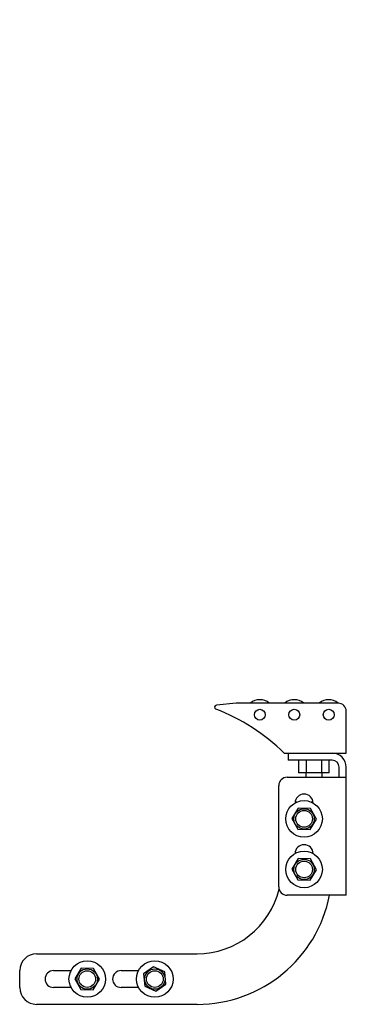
# Model space of a CAD drawing. Header units: inches. Extents: x 0 to 88, y 0 to 68.
# Tile 1 of 7: x 22.5 to 27.3, y 23.8 to 38.4. Entities that reach past the tile are written whole.
import ezdxf

# ---------------------------------------------------------------- set-up
doc = ezdxf.new("R2010")
doc.units = ezdxf.units.IN
doc.header["$LTSCALE"] = 4.84
doc.header["$MEASUREMENT"] = 0
for name, color, linetype in [('518353_WW_518353_16_BL4', 7, 'CONTINUOUS'), ('520309_BL0', 7, 'CONTINUOUS'), ('532387_BL3', 7, 'CONTINUOUS'), ('807_1829_16_1_SOLID1_BL13', 7, 'CONTINUOUS'), ('807_1829_4_1_SOLID1_BL12', 7, 'CONTINUOUS'), ('807_1829_6_1_SOLID1_BL11', 7, 'CONTINUOUS'), ('960616MSSF_BL1', 7, 'CONTINUOUS'), ('960616MSSF_BL2', 7, 'CONTINUOUS'), ('960616MSSF_BL5', 7, 'CONTINUOUS'), ('960616MSSF_BL6', 7, 'CONTINUOUS'), ('CUT_EXTRUDE1_1__BL8', 7, 'CONTINUOUS'), ('CUT_EXTRUDE1_3__BL7', 7, 'CONTINUOUS')]:
    doc.layers.add(name, color=color, linetype=linetype)

# ---------------------------------------------------------------- blocks, each defined once
blk = doc.blocks.new('520309_BL0', base_point=(35.758, 34.269))
at = {"layer": '520309_BL0', "color": 7, "linetype": 'CONTINUOUS'}
for p, q in [((26.802, 26.787), (26.83, 26.787)), ((22.738, 24.537), (25.113, 24.537)), ((22.488, 24.037), (22.488, 24.287)), ((22.988, 24.287), (23.248, 24.287)), ((23.988, 24.287), (24.248, 24.287)), ((23.248, 24.037), (22.988, 24.037)), ((24.248, 24.037), (23.988, 24.037)), ((25.113, 23.787), (22.738, 23.787))]:
    blk.add_line(p, q, dxfattribs=at)
for centre, radius, start, end in [((26.613, 26.537), 0.25, 94.7593, 100.7296), ((25.113, 25.787), 1.25, 270, 346.558), ((25.113, 25.787), 2, 270, 348.9589), ((22.738, 24.287), 0.25, 90, 180), ((22.988, 24.162), 0.125, 90, 270), ((23.988, 24.162), 0.125, 90, 270), ((22.738, 24.037), 0.25, 180, 270)]:
    blk.add_arc(centre, radius, start, end, dxfattribs=at)
blk = doc.blocks.new('960616MSSF_BL1', base_point=(23.488, 34.511))
at = {"layer": '960616MSSF_BL1', "color": 7, "linetype": 'CONTINUOUS'}
for p, q in [((23.381, 45.131), (23.37, 45.119)), ((23.37, 45.119), (23.606, 45.119)), ((23.37, 45.119), (23.37, 45.064)), ((23.381, 45.131), (23.594, 45.131)), ((23.594, 45.131), (23.606, 45.119)), ((23.606, 45.119), (23.606, 45.064)), ((23.37, 44.876), (23.37, 44.751)), ((23.606, 44.876), (23.606, 44.751)), ((23.217, 44.501), (23.217, 44.446)), ((23.758, 44.446), (23.217, 44.446)), ((23.306, 44.446), (23.306, 44.346)), ((23.4, 44.446), (23.4, 44.346)), ((23.582, 44.446), (23.582, 44.346)), ((23.67, 44.446), (23.67, 44.346)), ((23.758, 44.501), (23.758, 44.446)), ((23.336, 44.328), (23.308, 44.344)), ((23.639, 44.328), (23.336, 44.328)), ((23.639, 44.328), (23.668, 44.344)), ((23.67, 44.346), (23.667, 44.344)), ((23.4, 24.322), (23.306, 24.167)), ((23.582, 24.318), (23.4, 24.322)), ((23.67, 24.158), (23.582, 24.318)), ((23.306, 24.167), (23.393, 24.007)), ((23.575, 24.003), (23.67, 24.158)), ((23.393, 24.007), (23.575, 24.003))]:
    blk.add_line(p, q, dxfattribs=at)
for radius in [0.271, 0.151, 0.124]:
    blk.add_circle((23.488, 24.162), radius, dxfattribs=at)
for points, knots in [([(23.4, 44.346), (23.397, 44.343), (23.389, 44.34), (23.377, 44.335), (23.365, 44.332), (23.353, 44.331), (23.341, 44.332), (23.329, 44.335), (23.317, 44.34), (23.31, 44.343), (23.306, 44.346)], [0, 0, 0, 0, 0.130291, 0.256586, 0.379356, 0.500005, 0.620657, 0.74343, 0.869718, 1, 1, 1, 1]), ([(23.582, 44.346), (23.575, 44.343), (23.56, 44.34), (23.537, 44.335), (23.514, 44.332), (23.491, 44.331), (23.468, 44.332), (23.445, 44.335), (23.423, 44.34), (23.408, 44.343), (23.4, 44.346)], [0, 0, 0, 0, 0.125001, 0.250001, 0.375001, 0.5, 0.624999, 0.749999, 0.874999, 1, 1, 1, 1]), ([(23.667, 44.344), (23.664, 44.342), (23.657, 44.339), (23.646, 44.335), (23.636, 44.332), (23.625, 44.331), (23.614, 44.332), (23.603, 44.335), (23.592, 44.34), (23.586, 44.344), (23.582, 44.346)], [0, 0, 0, 0, 0.130721, 0.256745, 0.378764, 0.498542, 0.61859, 0.741338, 0.868319, 1, 1, 1, 1])]:
    blk.add_open_spline(points, degree=3, knots=knots, dxfattribs=at)
blk = doc.blocks.new('960616MSSF_BL2', base_point=(36.813, 34.511))
at = {"layer": '960616MSSF_BL2', "color": 7, "linetype": 'CONTINUOUS'}
for p, q in [((24.471, 24.343), (24.322, 24.238)), ((24.322, 24.238), (24.339, 24.057)), ((24.636, 24.268), (24.471, 24.343)), ((24.653, 24.087), (24.636, 24.268)), ((24.339, 24.057), (24.505, 23.981)), ((24.505, 23.981), (24.653, 24.087))]:
    blk.add_line(p, q, dxfattribs=at)
for radius in [0.271, 0.151, 0.124]:
    blk.add_circle((24.488, 24.162), radius, dxfattribs=at)
blk = doc.blocks.new('532387_BL3', base_point=(36.29, 34.488))
at = {"layer": '532387_BL3', "color": 7, "linetype": 'CONTINUOUS'}
for p, q in [((23.238, 24.287), (23.238, 24.266)), ((23.238, 24.059), (23.238, 24.037))]:
    blk.add_line(p, q, dxfattribs=at)
blk = doc.blocks.new('518353_WW_518353_16_BL4', base_point=(46.084, 43.485))
at = {"layer": '518353_WW_518353_16_BL4', "color": 7, "linetype": 'CONTINUOUS'}
for p, q in [((26.465, 27.512), (26.465, 27.407)), ((26.476, 27.512), (27.113, 27.512)), ((27.113, 27.407), (26.465, 27.407)), ((27.218, 27.154), (27.218, 27.302)), ((27.323, 25.404), (27.323, 27.302)), ((26.448, 27.154), (27.323, 27.154)), ((26.323, 25.529), (26.323, 27.029)), ((27.323, 25.404), (26.448, 25.404))]:
    blk.add_line(p, q, dxfattribs=at)
for centre, radius, start, end in [((27.113, 27.302), 0.21, 0, 90), ((27.113, 27.302), 0.105, 0, 90), ((26.448, 27.029), 0.125, 90, 180), ((26.698, 26.771), 0.133, 0, 180), ((26.698, 26.021), 0.133, 0, 180), ((26.448, 25.529), 0.125, 180, 270)]:
    blk.add_arc(centre, radius, start, end, dxfattribs=at)
blk = doc.blocks.new('960616MSSF_BL5', base_point=(37.551, 25.787))
at = {"layer": '960616MSSF_BL5', "color": 7, "linetype": 'CONTINUOUS'}
for p, q in [((26.611, 25.947), (26.516, 25.792)), ((26.793, 25.943), (26.611, 25.947)), ((26.88, 25.783), (26.793, 25.943)), ((26.516, 25.792), (26.604, 25.632)), ((26.786, 25.628), (26.88, 25.783)), ((26.604, 25.632), (26.786, 25.628))]:
    blk.add_line(p, q, dxfattribs=at)
for radius in [0.271, 0.151, 0.124]:
    blk.add_circle((26.698, 25.787), radius, dxfattribs=at)
blk = doc.blocks.new('960616MSSF_BL6', base_point=(37.551, 35.624))
at = {"layer": '960616MSSF_BL6', "color": 7, "linetype": 'CONTINUOUS'}
for p, q in [((26.611, 26.697), (26.516, 26.542)), ((26.793, 26.693), (26.611, 26.697)), ((26.88, 26.533), (26.793, 26.693)), ((26.516, 26.542), (26.604, 26.382)), ((26.786, 26.378), (26.88, 26.533)), ((26.604, 26.382), (26.786, 26.378))]:
    blk.add_line(p, q, dxfattribs=at)
for radius in [0.271, 0.151, 0.124]:
    blk.add_circle((26.698, 26.537), radius, dxfattribs=at)
blk = doc.blocks.new('CUT_EXTRUDE1_3__BL7', base_point=(26.843, 36.509))
at = {"layer": 'CUT_EXTRUDE1_3__BL7', "color": 7, "linetype": 'CONTINUOUS'}
for p, q in [((26.616, 27.407), (26.616, 27.22)), ((26.73, 27.407), (26.73, 27.22)), ((26.957, 27.407), (26.957, 27.22)), ((27.071, 27.22), (27.071, 27.407)), ((27.071, 27.22), (26.616, 27.22)), ((26.725, 27.22), (26.725, 27.154)), ((26.961, 27.22), (26.961, 27.154))]:
    blk.add_line(p, q, dxfattribs=at)
for start, end in [(90.7268, 125.5039), (234.4957, 269.274)]:
    blk.add_arc((26.843, 45.746), 0.118, start, end, dxfattribs=at)
blk = doc.blocks.new('CUT_EXTRUDE1_1__BL8', base_point=(38.494, 37.959))
at = {"layer": 'CUT_EXTRUDE1_1__BL8', "color": 7, "linetype": 'CONTINUOUS'}
for p, q in [((25.693, 28.252), (25.4, 28.222)), ((27.203, 28.252), (25.693, 28.252)), ((27.323, 27.512), (27.323, 28.132)), ((26.403, 27.512), (26.476, 27.512)), ((27.113, 27.512), (27.323, 27.512))]:
    blk.add_line(p, q, dxfattribs=at)
for centre in [(26.043, 28.081), (26.553, 28.081), (27.063, 28.081)]:
    blk.add_circle(centre, 0.08, dxfattribs=at)
for centre, radius, start, end in [((25.403, 28.192), 0.03, 95.8752, 248.7424), ((27.203, 28.132), 0.12, 0, 90), ((24.305, 25.369), 3, 45.6115, 68.7424)]:
    blk.add_arc(centre, radius, start, end, dxfattribs=at)
blk = doc.blocks.new('807_1829_6_1_SOLID1_BL11', base_point=(38.324, 36.694))
at = {"layer": '807_1829_6_1_SOLID1_BL11', "color": 7, "linetype": 'CONTINUOUS'}
blk.add_arc((27.063, 28.081), 0.222, 50.8683, 129.2548, dxfattribs=at)
blk = doc.blocks.new('807_1829_4_1_SOLID1_BL12', base_point=(26.553, 36.805))
at = {"layer": '807_1829_4_1_SOLID1_BL12', "color": 7, "linetype": 'CONTINUOUS'}
for p, q in [((26.332, 45.529), (26.775, 45.529)), ((26.332, 45.529), (26.332, 45.221)), ((26.775, 45.529), (26.775, 45.221)), ((26.775, 45.221), (26.332, 45.221))]:
    blk.add_line(p, q, dxfattribs=at)
blk.add_arc((26.553, 28.081), 0.222, 50.7439, 129.2548, dxfattribs=at)
blk = doc.blocks.new('807_1829_16_1_SOLID1_BL13', base_point=(26.043, 36.805))
at = {"layer": '807_1829_16_1_SOLID1_BL13', "color": 7, "linetype": 'CONTINUOUS'}
for p, q in [((25.822, 45.529), (26.265, 45.529)), ((25.822, 45.529), (25.822, 45.221)), ((26.265, 45.529), (26.265, 45.221)), ((26.265, 45.221), (25.822, 45.221))]:
    blk.add_line(p, q, dxfattribs=at)
blk.add_arc((26.043, 28.081), 0.222, 50.7439, 129.2548, dxfattribs=at)

msp = doc.modelspace()

# ---------------------------------------------------------------- block references
at = {"layer": '518353_WW_518353_16_BL4'}
msp.add_blockref('518353_WW_518353_16_BL4', (46.084, 43.485), dxfattribs=at)
at = {"layer": '520309_BL0'}
msp.add_blockref('520309_BL0', (35.758, 34.269), dxfattribs=at)
at = {"layer": '532387_BL3'}
msp.add_blockref('532387_BL3', (36.29, 34.488), dxfattribs=at)
at = {"layer": '807_1829_16_1_SOLID1_BL13'}
msp.add_blockref('807_1829_16_1_SOLID1_BL13', (26.043, 36.805), dxfattribs=at)
at = {"layer": '807_1829_4_1_SOLID1_BL12'}
msp.add_blockref('807_1829_4_1_SOLID1_BL12', (26.553, 36.805), dxfattribs=at)
at = {"layer": '807_1829_6_1_SOLID1_BL11'}
msp.add_blockref('807_1829_6_1_SOLID1_BL11', (38.324, 36.694), dxfattribs=at)
at = {"layer": '960616MSSF_BL1'}
msp.add_blockref('960616MSSF_BL1', (23.488, 34.511), dxfattribs=at)
at = {"layer": '960616MSSF_BL2'}
msp.add_blockref('960616MSSF_BL2', (36.813, 34.511), dxfattribs=at)
at = {"layer": '960616MSSF_BL5'}
msp.add_blockref('960616MSSF_BL5', (37.551, 25.787), dxfattribs=at)
at = {"layer": '960616MSSF_BL6'}
msp.add_blockref('960616MSSF_BL6', (37.551, 35.624), dxfattribs=at)
at = {"layer": 'CUT_EXTRUDE1_1__BL8'}
msp.add_blockref('CUT_EXTRUDE1_1__BL8', (38.494, 37.959), dxfattribs=at)
at = {"layer": 'CUT_EXTRUDE1_3__BL7'}
msp.add_blockref('CUT_EXTRUDE1_3__BL7', (26.843, 36.509), dxfattribs=at)

doc.saveas('drawing.dxf')
